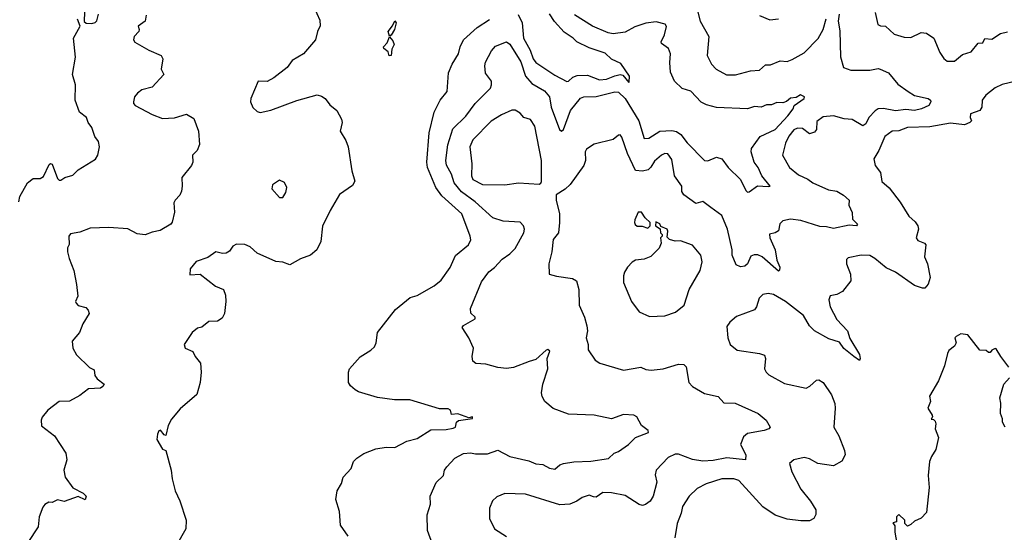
# Model space of a CAD drawing. Extents: x 1468344 to 1613994, y 525695 to 643861.
# Tile 130 of 256: x 1524236 to 1529957, y 558564 to 561543. Entities that reach past the tile are written whole.
import ezdxf

# ---------------------------------------------------------------- set-up
doc = ezdxf.new("R2010")
doc.units = 0

msp = doc.modelspace()

# ---------------------------------------------------------------- linework, layer by layer
at = {"layer": '0CON10XD'}
for points in [[(1524614.2, 561644.2), (1524611.6, 561531.6), (1524622.3, 561522.2), (1524655, 561520.2), (1524675, 561526.5), (1524685, 561536.8), (1524693.5, 561575)], [(1525945, 561616.7), (1525979.7, 561539.7), (1525982.7, 561507.3), (1525965.8, 561475), (1525954.2, 561425), (1525885.5, 561345), (1525819.4, 561305), (1525790.9, 561265), (1525712.5, 561205), (1525675, 561183.1), (1525622, 561185), (1525578.6, 561085), (1525577.1, 561065), (1525591.7, 561031.7), (1525615, 561008.6), (1525634.3, 561004.3), (1525695, 561016.5), (1525846.7, 561073.3), (1525965, 561105.8), (1525989.1, 561099.1), (1526011.2, 561085), (1526039.1, 561049.1), (1526079.2, 561015), (1526106.7, 560965), (1526110.5, 560945), (1526097.5, 560895), (1526131.3, 560841.3), (1526145.4, 560805), (1526165.6, 560665), (1526184.2, 560605), (1526170.3, 560579.7), (1526093.7, 560526.3), (1526039.6, 560435), (1525996.4, 560343.6), (1525985.8, 560254.2), (1525961.8, 560205), (1525925, 560173.9), (1525867.2, 560152.8), (1525805, 560118.6), (1525765, 560134), (1525725, 560137.1), (1525615, 560187.1), (1525575, 560223.1), (1525545, 560237.5), (1525495, 560238.8), (1525475, 560226), (1525455, 560197.1), (1525435, 560186.7), (1525415, 560184.4), (1525375, 560193.8), (1525329.5, 560160.5), (1525261.7, 560138.3), (1525226.7, 560095), (1525225, 560060), (1525285, 560064), (1525374.3, 559995), (1525421.2, 559975), (1525431.7, 559941.7), (1525434.3, 559905), (1525426.2, 559835), (1525411.7, 559808.3), (1525385, 559790.8), (1525335, 559789.2), (1525295, 559756.7), (1525269.3, 559750.7), (1525237.5, 559725), (1525191.2, 559655), (1525196.7, 559635), (1525241.2, 559615), (1525256.2, 559585), (1525286.6, 559546.6), (1525289.6, 559495), (1525284.1, 559435), (1525265.3, 559364.7), (1525167.8, 559282.2), (1525117.7, 559222.3), (1525098.1, 559185), (1525085, 559127.5), (1525075, 559130), (1525055, 559158.8), (1525045, 559153.3), (1525035.9, 559134.1), (1525033.1, 559103.1), (1525065, 559047.5), (1525085, 559040), (1525115.4, 558925.4), (1525121.4, 558875), (1525140, 558805), (1525166.4, 558746.4), (1525202.8, 558635), (1525202.2, 558585), (1525145, 558485.8)], [(1528172, 561602), (1528190, 561535), (1528240, 561445), (1528230, 561335), (1528255, 561284), (1528282, 561255), (1528343, 561223), (1528395, 561222.1), (1528483.4, 561246.6), (1528535, 561248.9), (1528568.8, 561281.2), (1528599.3, 561280.7), (1528655, 561304.3), (1528695, 561300.6), (1528725, 561311.5), (1528795, 561350.5), (1528876.3, 561433.7), (1528904.7, 561485.3), (1528922.9, 561547.1)], [(1524231.9, 560485), (1524237.1, 560515), (1524282, 560595), (1524315, 560620.8), (1524355, 560620.6), (1524375, 560632.5), (1524407.6, 560702.4), (1524415, 560708), (1524425, 560702.9), (1524455, 560620.8), (1524465, 560610.8), (1524475, 560610), (1524497.5, 560625), (1524545, 560640), (1524575, 560670.8), (1524676.8, 560733.2), (1524690, 560755), (1524700, 560805), (1524694, 560835), (1524673.2, 560863.2), (1524655.6, 560915.6), (1524634, 560945), (1524623.8, 560975), (1524584, 561005), (1524559.2, 561075), (1524560, 561165), (1524542.9, 561225), (1524560, 561325), (1524549.2, 561435), (1524588, 561505), (1524571.4, 561545)], [(1524971.7, 561568.3), (1524966, 561535), (1524923.8, 561505), (1524931.2, 561485), (1524928.8, 561475), (1524902, 561445), (1524898, 561425), (1524905, 561412), (1524986.2, 561365), (1525057.5, 561335), (1525067.5, 561315), (1525058.8, 561255), (1525073.3, 561225), (1525005, 561151.4), (1524945, 561135.7), (1524920, 561115), (1524903.8, 561095), (1524896.7, 561065), (1524897.5, 561055), (1524907.5, 561045), (1525005, 560991.9), (1525065, 560968.1), (1525135, 560972), (1525205, 560993.8), (1525248.8, 560968.8), (1525275.8, 560895), (1525281.7, 560818.3), (1525267.3, 560782.7), (1525240, 560755), (1525241.2, 560715), (1525233.8, 560695), (1525178, 560625), (1525180.8, 560575), (1525176.1, 560546.1), (1525167.2, 560522.8), (1525140, 560495), (1525132.1, 560477.9), (1525135.8, 560425), (1525123, 560367), (1525113.8, 560355), (1525052.7, 560317.3), (1525005, 560308.6), (1524965, 560292), (1524918.7, 560298.7), (1524865, 560327.5), (1524754.5, 560335.5), (1524645, 560331.5), (1524585, 560308), (1524531.4, 560298.6), (1524521.2, 560285), (1524523.6, 560236.4), (1524513.6, 560216.4), (1524514.2, 560195), (1524522.9, 560155), (1524550, 560085), (1524565.6, 560005), (1524574.1, 559935.9), (1524561.2, 559905), (1524564, 559895), (1524575, 559882), (1524620.5, 559870.5), (1524633.8, 559855), (1524638.8, 559835), (1524603.8, 559775), (1524583.1, 559725), (1524541.4, 559675), (1524544.3, 559635), (1524566, 559595), (1524642.3, 559522.3), (1524668.3, 559508.3), (1524673.3, 559475), (1524686, 559456), (1524727.5, 559425), (1524719.3, 559410.7), (1524705, 559402.5), (1524635, 559397.5), (1524585, 559360), (1524525, 559326), (1524465, 559324), (1524398.8, 559275), (1524366.6, 559233.4), (1524360.6, 559215), (1524362.4, 559182.4), (1524438.8, 559125), (1524503.3, 559025), (1524510, 558985), (1524493.3, 558925), (1524500, 558885), (1524545, 558822.5), (1524605, 558792.5), (1524622.5, 558775), (1524616.4, 558753.6), (1524575, 558772.5), (1524495, 558743.3), (1524455, 558753.3), (1524425, 558737.5), (1524405, 558740), (1524382.5, 558725), (1524369.7, 558710.3), (1524349.4, 558655), (1524343, 558597), (1524284.2, 558505)], [(1526145, 558542), (1526099.5, 558605), (1526095.3, 558685.3), (1526072.5, 558755), (1526080, 558805), (1526105, 558847.5), (1526116, 558885), (1526162, 558935), (1526175.7, 558975), (1526195, 558995.5), (1526235, 559021.8), (1526305, 559050), (1526365, 559060), (1526415, 559056.9), (1526485, 559093.5), (1526545, 559109.4), (1526625, 559160), (1526715, 559162.2), (1526755, 559170), (1526767.5, 559175), (1526774.2, 559205), (1526785.5, 559214.5), (1526867.5, 559225), (1526866.7, 559235), (1526845, 559230), (1526782.4, 559252.4), (1526745, 559248), (1526739.4, 559275), (1526725, 559282.7), (1526675, 559282.5), (1526503.3, 559335), (1526413.9, 559333.9), (1526315, 559348.1), (1526205, 559380), (1526185, 559392), (1526158.8, 559415), (1526146.2, 559435), (1526146, 559495), (1526152, 559515), (1526215, 559584.2), (1526277.2, 559622.8), (1526297.5, 559642.5), (1526307.1, 559665), (1526316, 559725), (1526420.6, 559859.4), (1526505, 559929.4), (1526545, 559940.8), (1526644.4, 559995.6), (1526685, 560028.6), (1526737.9, 560102.1), (1526768.2, 560171.8), (1526844, 560235), (1526856.6, 560263.4), (1526854.4, 560285), (1526806.1, 560415), (1526688.6, 560518.6), (1526655, 560567.8), (1526605.8, 560685), (1526602.3, 560715), (1526614.7, 560885.3), (1526645.3, 561004.7), (1526680, 561075), (1526719.1, 561125), (1526728.1, 561235), (1526748.1, 561285), (1526786.2, 561343.8), (1526795.3, 561385), (1526814.2, 561425.8), (1526893.4, 561496.6), (1526966.7, 561543.3)], [(1526385, 561446.7), (1526377.7, 561475), (1526402.5, 561507.5), (1526415, 561535.7), (1526423.8, 561525), (1526413.5, 561485), (1526395, 561453.8), (1526385, 561446.7)], [(1527132.1, 561572.1), (1527154.8, 561525), (1527164, 561435), (1527201.9, 561365), (1527218.7, 561315), (1527235, 561293.8), (1527345, 561219.6), (1527415, 561183.8), (1527425, 561186), (1527450.2, 561209.8), (1527475, 561218.6), (1527535, 561219.6), (1527605, 561193.3), (1527645, 561198.1), (1527695, 561216.9), (1527725, 561224.6), (1527740.5, 561220.5), (1527775, 561178.8), (1527777.6, 561182.4), (1527779.2, 561215), (1527729.1, 561289.1), (1527675, 561313.8), (1527638.1, 561348.1), (1527545, 561378.9), (1527474, 561414), (1527452.9, 561435), (1527399.6, 561469.6), (1527343.1, 561533.1), (1527315, 561576.5)], [(1528585, 560572.9), (1528595.8, 560575), (1528547.8, 560635), (1528526.9, 560685), (1528504.5, 560714.5), (1528485.8, 560774.2), (1528488.1, 560795), (1528539.4, 560865), (1528625.5, 560905), (1528699.1, 560985), (1528730, 561025), (1528736.2, 561045), (1528794.2, 561085), (1528795.5, 561095.5), (1528773.6, 561106.4), (1528748.7, 561091.3), (1528715, 561086.9), (1528692, 561068), (1528670.2, 561059.8), (1528635, 561062.5), (1528605, 561048.6), (1528575, 561048.9), (1528545, 561034.4), (1528505, 561038.9), (1528465, 561025.5), (1528285, 561031.8), (1528227.3, 561047.3), (1528195, 561064.4), (1528135, 561128.2), (1528085, 561142.5), (1528040, 561185), (1528018.3, 561238.3), (1528013.1, 561295), (1528017.8, 561345), (1528005.4, 561375.4), (1527966.2, 561405), (1527963.1, 561415), (1527982.5, 561455), (1527995, 561502.5), (1527986.2, 561516.2), (1527935, 561530), (1527875, 561523.1), (1527809.5, 561500.5), (1527755, 561469.5), (1527685, 561461), (1527655, 561467.4), (1527565, 561504.6), (1527460.3, 561570.3)], [(1528535, 561566.7), (1528595, 561541.9), (1528645, 561548.1)], [(1528998.5, 561575), (1528991.2, 561535), (1529002.1, 561477.9), (1529006.1, 561326.1), (1529022.5, 561265), (1529065, 561248.9), (1529175, 561248.9), (1529225, 561259.2), (1529235, 561255.8), (1529284.3, 561234.3), (1529338.3, 561168.3), (1529398, 561125), (1529435, 561101.9), (1529514.1, 561084.1), (1529527.5, 561075), (1529531.2, 561065), (1529518, 561045), (1529476.2, 561025), (1529435, 561015.4), (1529385, 561021.2), (1529325, 561012.8), (1529255, 561026.1), (1529225, 561024.1), (1529206.7, 561013.3), (1529170.6, 560975), (1529153, 560937), (1529135, 560926.7), (1529072.9, 560962.9), (1529026.6, 560966.6), (1528965, 560983.3), (1528905, 560979.2), (1528868.8, 560951.2), (1528865.6, 560904.4), (1528855, 560889.7), (1528825, 560879.6), (1528785, 560910), (1528755, 560913.2), (1528735, 560903.8), (1528705, 560866.7), (1528685.9, 560825.9), (1528668.8, 560755), (1528708.8, 560685), (1528761.9, 560641.9), (1528815.9, 560615.9), (1528845, 560594.5), (1528935, 560554.3), (1528985, 560547.1), (1529023, 560523)], [(1529206.2, 561585), (1529223.3, 561515), (1529237, 561507), (1529267.5, 561505), (1529317.8, 561457.8), (1529375, 561441.1), (1529415, 561439.4), (1529475, 561467.5), (1529505, 561464.2), (1529548, 561435), (1529581.7, 561351.7), (1529605, 561318), (1529625, 561302), (1529667.4, 561302.6), (1529715, 561340.8), (1529765, 561355.8), (1529805, 561406), (1529832.5, 561407.5), (1529845, 561433.3), (1529885, 561430.6), (1529935, 561462.5), (1529975, 561472.2)], [(1526383.4, 561333.4), (1526376.5, 561356.5), (1526352, 561375), (1526349.2, 561385), (1526372, 561408), (1526385, 561443.3), (1526405, 561420), (1526412.1, 561397.9), (1526399.3, 561370.7), (1526395, 561334.4), (1526383.4, 561333.4)], [(1526634.2, 558495), (1526606, 558575), (1526604, 558665), (1526622.9, 558727.1), (1526620.6, 558775), (1526655.8, 558854.2), (1526698.8, 558895), (1526703.8, 558925), (1526717.5, 558945), (1526764, 558996), (1526815, 559021.5), (1526855, 559026.4), (1526885, 559020), (1526955, 559020), (1527015, 559040.9), (1527083.3, 559005), (1527195, 558978.7), (1527235, 558961.3), (1527275, 558958.5), (1527315, 558936.9), (1527345, 558932.2), (1527375, 558956.9), (1527395, 558964.1), (1527455, 558974), (1527555, 558977.3), (1527656.8, 558993.2), (1527690, 559025), (1527715.7, 559034.3), (1527773.3, 559075), (1527815, 559116), (1527890, 559145), (1527887.5, 559155), (1527850, 559185), (1527821.2, 559235), (1527805, 559245.6), (1527745, 559248.9), (1527675, 559224.3), (1527575, 559244.3), (1527425, 559251.1), (1527335, 559284.4), (1527287.5, 559325), (1527272.6, 559352.6), (1527268.9, 559375), (1527275.5, 559425), (1527305.6, 559515), (1527301.9, 559575), (1527316.9, 559616.9), (1527305.7, 559625.7), (1527295, 559622.9), (1527235, 559568.6), (1527197.3, 559557.3), (1527105, 559522.2), (1527065, 559515.7), (1527015, 559522), (1526945, 559540.8), (1526885.8, 559545.8), (1526869.2, 559559.2), (1526865.8, 559585), (1526873.8, 559635), (1526846, 559695), (1526806.7, 559755), (1526814.3, 559765.7), (1526883.3, 559805), (1526883.3, 559815), (1526858.3, 559838.3), (1526855.7, 559865), (1526919.8, 560020.2), (1526962.1, 560077.9), (1526995, 560103.3), (1527038.7, 560151.3), (1527085, 560181.8), (1527115, 560213.6), (1527165.6, 560305), (1527169.4, 560325), (1527164.3, 560345), (1527145, 560365.8), (1527045, 560373.1), (1526985, 560390.8), (1526882.1, 560485), (1526802.4, 560542.4), (1526760.3, 560595), (1526746, 560645), (1526717, 560697), (1526712.5, 560725), (1526722.9, 560815), (1526752.2, 560907.8), (1526828.2, 560981.8), (1526883.5, 561056.5), (1526971.1, 561145), (1526978.1, 561165), (1526976.7, 561185), (1526942.7, 561232.7), (1526938.7, 561275), (1526943.4, 561296.6), (1526977.8, 561362.2), (1527001.4, 561388.6), (1527065, 561414.3), (1527085, 561400), (1527147.5, 561297.5), (1527174.3, 561214.3), (1527211.4, 561171.4), (1527285, 561129.2), (1527314.7, 561094.7), (1527323.8, 561035), (1527372.5, 560905), (1527385, 560895.7), (1527395, 560904.2), (1527436.6, 561015), (1527495, 561087.8), (1527515, 561095.5), (1527585, 561096.8), (1527695, 561123.5), (1527715, 561120.8), (1527755, 561084.7), (1527833.2, 560955), (1527865, 560853.1), (1527892, 560855), (1527955, 560895.3), (1528025, 560898.9), (1528052.6, 560892.6), (1528076.8, 560875), (1528115, 560827.1), (1528215.6, 560725.6), (1528235, 560723.5), (1528285, 560743.5), (1528315, 560734.4), (1528353.5, 560685), (1528424.4, 560615), (1528455, 560550), (1528465, 560541.2), (1528475, 560542.5), (1528523.3, 560576.7), (1528585, 560572.9)], [(1530033, 561187), (1529945, 561166.5), (1529905, 561147.8), (1529850, 561105), (1529828.6, 561075), (1529826.7, 561035), (1529815.7, 561015), (1529761.2, 560995), (1529758.8, 560975), (1529766.7, 560955), (1529757.5, 560945), (1529725, 560932.5), (1529645, 560942.1), (1529525, 560920.3), (1529395, 560916), (1529345, 560897.1), (1529305, 560894.4), (1529262.2, 560865), (1529228, 560782), (1529200, 560735), (1529207.5, 560695), (1529237.1, 560655), (1529245, 560602.9), (1529288.5, 560565), (1529353, 560483), (1529401.5, 560401.5), (1529439.1, 560369.1), (1529454.5, 560345), (1529458.2, 560325), (1529445.8, 560275), (1529455, 560260), (1529494.2, 560244.2), (1529501.2, 560235), (1529493.5, 560165), (1529511.1, 560125), (1529525.6, 560045), (1529515, 560006.7), (1529495, 559982.9), (1529482.1, 559982.1), (1529435, 559999.2), (1529325.2, 560075.2), (1529271.5, 560101.5), (1529205, 560155.4), (1529175, 560172.2), (1529125, 560175.6), (1529050.7, 560159.3), (1529040, 560150), (1529040.8, 560125), (1529064.3, 560065), (1529065.6, 560025), (1529017.4, 559962.6), (1528985, 559945.5), (1528945, 559938), (1528936.9, 559915), (1528945.5, 559875), (1528985, 559800), (1529045.2, 559735.2), (1529059.5, 559689.5), (1529115, 559597.5), (1529120, 559575), (1529115, 559562.5), (1529083.8, 559585), (1529025, 559632.5), (1528999.8, 559669.8), (1528937.6, 559687.6), (1528854.8, 559734.8), (1528824.8, 559764.8), (1528790, 559825), (1528685.5, 559905), (1528616, 559946), (1528585, 559951.4), (1528555, 559945.8), (1528533.3, 559925), (1528516.9, 559875), (1528505, 559857.1), (1528401.7, 559818.3), (1528362.5, 559785), (1528345, 559760), (1528350, 559695), (1528364, 559655), (1528405, 559622.5), (1528535, 559603.8), (1528563.3, 559593.3), (1528570, 559575), (1528563.5, 559515), (1528574, 559494), (1528589.5, 559479.5), (1528679.8, 559429.8), (1528805, 559401.2), (1528827.2, 559412.8), (1528865, 559448.1), (1528879.7, 559449.7), (1528904.5, 559434.5), (1528952.4, 559362.4), (1528971.9, 559311.9), (1528975.3, 559285), (1528967.3, 559175), (1528996, 559125), (1529028.9, 559038.9), (1529032.5, 559015), (1529013, 558977), (1528965, 558950), (1528873.3, 558965), (1528825, 558992.2), (1528795, 558998.2), (1528733.8, 558986.2), (1528710, 558965), (1528722.2, 558915), (1528775.6, 558815), (1528830.8, 558745), (1528861.4, 558695), (1528861.7, 558668.3), (1528851.2, 558645), (1528825, 558632), (1528775, 558632), (1528695, 558640.6), (1528625, 558663.6), (1528555, 558712.9), (1528415.6, 558865.6), (1528385, 558875.5), (1528315, 558874.4), (1528225, 558845.4), (1528171.7, 558818.3), (1528125.8, 558775), (1528086.9, 558715), (1528079.4, 558675), (1528056, 558615), (1528042.3, 558532.3)], [(1527055, 560584.2), (1527135, 560594), (1527253.6, 560586.4), (1527265, 560592.5), (1527267.5, 560602.5), (1527268.6, 560725), (1527228.5, 560925), (1527205, 560963.3), (1527165.6, 560975), (1527145, 560998.9), (1527115, 561017.7), (1527095, 561016.4), (1527035, 560990), (1526975, 560953.6), (1526870, 560845), (1526851.5, 560805), (1526864, 560705), (1526861.9, 560635), (1526868.5, 560615), (1526925, 560585.3), (1527055, 560584.2)], [(1529023, 560523), (1529056.7, 560495), (1529054, 560465), (1529072.6, 560422.6), (1529074.4, 560384.4), (1529103.8, 560355), (1529097.5, 560345), (1529055, 560348.1), (1528965, 560328.8), (1528925, 560340), (1528885, 560341.5), (1528775, 560375.8), (1528715, 560384), (1528670, 560375), (1528653.4, 560356.6), (1528644.2, 560315.8), (1528625, 560304), (1528593.1, 560296.9), (1528594.3, 560275), (1528625.6, 560205), (1528636.4, 560145), (1528652.1, 560105), (1528651.9, 560088.1), (1528645, 560080.8), (1528550.5, 560165), (1528525, 560177.2), (1528503.4, 560176.6), (1528485, 560168.1), (1528465, 560124.2), (1528448.9, 560111.1), (1528425, 560107.1), (1528399.4, 560119.4), (1528375.3, 560175), (1528375.2, 560205.2), (1528348.4, 560325), (1528315.5, 560405), (1528252.3, 560452.3), (1528205, 560486.7), (1528165, 560475.5), (1528095.3, 560525.3), (1528084.4, 560545), (1528083.1, 560575), (1528040.9, 560635), (1528025, 560730), (1528002.6, 560762.6), (1527985, 560765.6), (1527965, 560755.6), (1527925, 560720), (1527904.3, 560685.7), (1527888.6, 560671.4), (1527855, 560662.9), (1527815, 560667.1), (1527768.2, 560765), (1527735, 560860), (1527725, 560873.3), (1527715, 560872), (1527685, 560846.6), (1527575, 560819.7), (1527529.5, 560790.5), (1527522.5, 560775), (1527524.5, 560725), (1527513.1, 560695), (1527435, 560585.8), (1527405, 560557.5), (1527352.5, 560525), (1527352.5, 560495), (1527372.5, 560415), (1527372.2, 560365), (1527366.9, 560305), (1527336.4, 560265), (1527328.6, 560195), (1527310.6, 560125), (1527313.3, 560065), (1527355, 560052.5), (1527448.6, 560038.6), (1527471.4, 560025), (1527484.3, 559975), (1527487.5, 559885), (1527517.8, 559815), (1527531.9, 559765), (1527534.5, 559735), (1527528.1, 559695), (1527539.2, 559655), (1527540, 559625), (1527580, 559565), (1527607.7, 559547.7), (1527745, 559505.8), (1527845, 559524.3), (1527875, 559510), (1527905, 559505.6), (1527975, 559513.3), (1528065, 559540.6), (1528095, 559539.2), (1528108.6, 559525), (1528124.2, 559435), (1528145, 559412), (1528215, 559371.4), (1528295, 559352.5), (1528326.8, 559316.8), (1528392.5, 559315), (1528526.7, 559255), (1528573.3, 559215), (1528596, 559175), (1528588.8, 559165), (1528562.5, 559155), (1528465, 559138.1), (1528440.9, 559119.1), (1528424.4, 559074.4), (1528455.6, 559015), (1528453.6, 558986.4), (1528345, 558997.2), (1528265, 558980.8), (1528205, 558976.8), (1528145, 558987.8), (1528065, 559017.5), (1528045, 559018.5), (1528005, 559000), (1527934.3, 558925), (1527928.3, 558898.3), (1527938.6, 558855), (1527917.1, 558775), (1527900, 558745), (1527873.3, 558725), (1527855, 558720.8), (1527835, 558725.6), (1527755, 558777.9), (1527675, 558792.9), (1527625, 558796.2), (1527585, 558768), (1527569.7, 558769.7), (1527545, 558779.4), (1527503.7, 558766.3), (1527473.3, 558745), (1527432.4, 558727.6), (1527375, 558723.3), (1527175, 558786.5), (1527055, 558790), (1527009.1, 558770.9), (1526983, 558747), (1526965.7, 558705), (1526965.8, 558645), (1526994.5, 558584.5), (1527065, 558540)], [(1525765, 560510), (1525781.7, 560538.3), (1525788.3, 560568.3), (1525775, 560597.5), (1525745, 560610), (1525705, 560582.5), (1525700.7, 560560.7), (1525745, 560510), (1525765, 560510)], [(1527885, 560332.5), (1527900, 560345), (1527900, 560365), (1527870.7, 560390.7), (1527850, 560425), (1527830, 560425), (1527810.7, 560379.3), (1527807.5, 560365), (1527813, 560353), (1527823.3, 560343.3), (1527853, 560343), (1527885, 560332.5)], [(1527895, 559819.2), (1527985, 559822.5), (1528046.1, 559843.9), (1528096.7, 559885), (1528125.6, 559975), (1528190, 560085), (1528200.8, 560135), (1528193.3, 560175), (1528145, 560233.3), (1528075, 560258.8), (1528045, 560256.2), (1528012.5, 560265), (1527998.3, 560278.3), (1528002.5, 560315), (1527997.5, 560325), (1527961.7, 560341.7), (1527955, 560357.5), (1527932.5, 560367.5), (1527930, 560345), (1527958.3, 560328.3), (1527960, 560305), (1527970, 560295), (1527970, 560285), (1527960, 560275), (1527962.5, 560245), (1527952.5, 560215), (1527903.6, 560166.4), (1527865, 560151.2), (1527814.2, 560145.8), (1527795, 560133.8), (1527768, 560105), (1527750.8, 560075), (1527744.4, 560055), (1527744.2, 560015), (1527791.2, 559905), (1527835.9, 559845.9), (1527895, 559819.2)], [(1529983.6, 559523.6), (1529936.7, 559585), (1529910.7, 559630.7), (1529905, 559633.3), (1529885, 559622.5), (1529875, 559610), (1529865, 559610), (1529851.7, 559621.7), (1529815, 559622.5), (1529745, 559712.5), (1529705, 559717.5), (1529677, 559703), (1529670, 559695), (1529677.5, 559665), (1529667.5, 559645), (1529635, 559620), (1529626.4, 559603.6), (1529608.9, 559531.1), (1529574.3, 559445), (1529522, 559355), (1529528.8, 559325), (1529513.3, 559285), (1529537.5, 559245), (1529540, 559235), (1529531.7, 559221.7), (1529545, 559220), (1529555, 559210), (1529560, 559195), (1529556, 559165), (1529575.6, 559115), (1529560, 559045), (1529534, 559005), (1529522.9, 558975), (1529515.6, 558895), (1529521.4, 558825), (1529505, 558680), (1529475, 558647.5), (1529435, 558630), (1529415, 558610), (1529395, 558600), (1529380, 558615), (1529380, 558635), (1529345, 558667.5), (1529330, 558655), (1529330, 558625), (1529310, 558620), (1529321.7, 558601.7), (1529322, 558565), (1529340, 558455)], [(1529962.5, 559175), (1529946.7, 559205), (1529946.4, 559223.6), (1529935.8, 559255), (1529937.1, 559315), (1529931.2, 559345), (1529954, 559425), (1529987.3, 559462.7)]]:
    msp.add_lwpolyline(points, dxfattribs=at)

doc.saveas('drawing.dxf')
